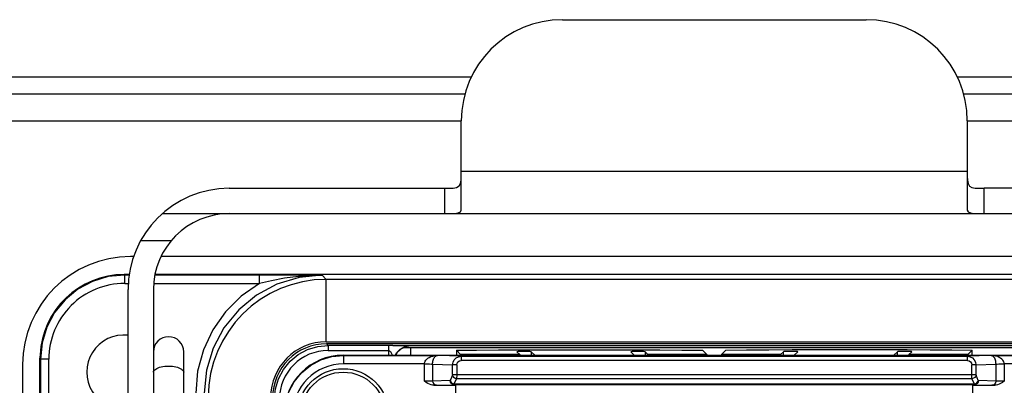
# Model space of a CAD drawing. Header units: millimetres. Extents: x 899 to 1733, y -688 to -112.
# Tile 11 of 26: x 1105 to 1131, y -543 to -534. Entities that reach past the tile are written whole.
import ezdxf

# ---------------------------------------------------------------- set-up
doc = ezdxf.new("R2010")
doc.units = ezdxf.units.MM
doc.header["$LTSCALE"] = 46.255
doc.layers.get('0').update_dxf_attribs({"linetype": 'CONTINUOUS'})

msp = doc.modelspace()

# ---------------------------------------------------------------- linework, layer by layer
at = {"color": 7, "linetype": 'Continuous'}
for p, q in [((1119.311, -533.587), (1127.391, -533.587)), ((985.987, -535.112), (1116.896, -535.112)), ((1129.806, -535.112), (1179.014, -535.112)), ((986.706, -535.561), (1116.728, -535.561)), ((1129.974, -535.561), (1178.296, -535.561)), ((995.863, -536.279), (1116.617, -536.279)), ((1116.617, -538.656), (1116.617, -536.28)), ((1130.084, -536.279), (1169.138, -536.279)), ((1130.084, -536.28), (1130.084, -538.656)), ((1130.084, -537.627), (1116.617, -537.627)), ((1110.445, -538.076), (1116.168, -538.076)), ((1116.168, -538.076), (1116.168, -538.749)), ((1136.257, -538.076), (1130.533, -538.076)), ((1130.533, -538.749), (1130.533, -538.076)), ((1108.663, -538.749), (1138.038, -538.749)), ((1108.088, -539.466), (1108.901, -539.466)), ((1107.899, -539.894), (1107.819, -539.894)), ((1138.068, -539.894), (1108.633, -539.894)), ((1107.785, -540.371), (1107.649, -540.371)), ((1107.649, -540.371), (1107.662, -540.384)), ((1107.662, -540.609), (1107.662, -540.384)), ((1107.784, -540.384), (1107.662, -540.384)), ((1111.254, -540.384), (1108.464, -540.384)), ((1138.233, -540.371), (1108.468, -540.371)), ((1111.247, -540.609), (1111.247, -540.384)), ((1112.327, -540.387), (1112.916, -540.39)), ((1112.916, -540.39), (1113.026, -540.5)), ((1133.675, -540.5), (1113.026, -540.5)), ((1113.026, -542.161), (1113.026, -540.5)), ((1107.662, -540.609), (1107.765, -540.609)), ((1107.751, -546.362), (1107.751, -540.769)), ((1108.425, -540.769), (1108.425, -549.143)), ((1108.439, -540.609), (1111.247, -540.609)), ((1113.026, -542.161), (1133.675, -542.161)), ((1133.667, -542.214), (1113.034, -542.214)), ((1113.034, -542.214), (1113.079, -542.259)), ((1114.796, -542.259), (1113.079, -542.259)), ((1113.079, -542.259), (1113.079, -542.394)), ((1114.677, -542.259), (1114.677, -542.52)), ((1114.796, -542.259), (1114.884, -542.259)), ((1115.087, -542.318), (1131.615, -542.318)), ((1115.261, -542.264), (1115.27, -542.273)), ((1131.431, -542.273), (1115.27, -542.273)), ((1115.27, -542.318), (1115.27, -542.52)), ((1105.418, -542.628), (1105.399, -542.61)), ((1105.418, -542.628), (1105.418, -554.237)), ((1105.642, -542.628), (1105.418, -542.628)), ((1105.642, -546.016), (1105.642, -542.628)), ((1109.233, -551.666), (1109.233, -542.431)), ((1113.079, -542.394), (1114.677, -542.394)), ((1113.475, -542.52), (1115.763, -542.52)), ((1113.481, -542.526), (1113.475, -542.52)), ((1113.481, -542.526), (1115.981, -542.526)), ((1113.481, -542.526), (1113.481, -542.75)), ((1115.763, -542.52), (1115.946, -542.52)), ((1115.946, -542.52), (1116.251, -542.519)), ((1116.613, -542.547), (1115.981, -542.526)), ((1116.251, -542.519), (1116.3, -542.519)), ((1116.3, -542.519), (1116.58, -542.52)), ((1116.487, -542.387), (1116.487, -542.519)), ((1116.601, -542.501), (1116.487, -542.387)), ((1116.58, -542.52), (1116.76, -542.52)), ((1118.172, -542.501), (1116.601, -542.501)), ((1116.601, -542.501), (1116.601, -542.52)), ((1116.613, -542.547), (1130.089, -542.547)), ((1116.613, -542.547), (1116.613, -542.659)), ((1116.76, -542.52), (1129.941, -542.52)), ((1118.097, -542.426), (1118.172, -542.501)), ((1118.172, -542.501), (1118.172, -542.52)), ((1118.216, -542.372), (1121.281, -542.372)), ((1118.479, -542.426), (1118.479, -542.52)), ((1118.573, -542.52), (1118.479, -542.426)), ((1121.127, -542.426), (1121.221, -542.52)), ((1121.508, -542.426), (1121.508, -542.52)), ((1121.583, -542.501), (1121.508, -542.426)), ((1123.154, -542.501), (1121.583, -542.501)), ((1121.583, -542.501), (1121.583, -542.52)), ((1123.04, -542.387), (1123.154, -542.501)), ((1123.154, -542.501), (1123.154, -542.52)), ((1123.547, -542.5), (1123.66, -542.386)), ((1125.117, -542.5), (1123.547, -542.5)), ((1123.547, -542.5), (1123.547, -542.52)), ((1125.192, -542.425), (1125.117, -542.5)), ((1125.117, -542.5), (1125.117, -542.52)), ((1125.193, -542.52), (1125.192, -542.425)), ((1125.42, -542.371), (1128.485, -542.371)), ((1125.479, -542.52), (1125.574, -542.425)), ((1128.222, -542.425), (1128.127, -542.52)), ((1128.222, -542.52), (1128.222, -542.425)), ((1128.529, -542.5), (1128.604, -542.425)), ((1130.1, -542.5), (1128.529, -542.5)), ((1128.529, -542.5), (1128.529, -542.52)), ((1129.941, -542.52), (1130.068, -542.52)), ((1130.068, -542.52), (1130.405, -542.519)), ((1130.72, -542.526), (1130.089, -542.547)), ((1130.089, -542.659), (1130.089, -542.547)), ((1130.213, -542.386), (1130.1, -542.5)), ((1130.1, -542.5), (1130.1, -542.52)), ((1130.213, -542.519), (1130.213, -542.386)), ((1130.405, -542.519), (1130.453, -542.519)), ((1130.453, -542.519), (1130.53, -542.519)), ((1130.53, -542.519), (1130.709, -542.52)), ((1130.709, -542.52), (1130.938, -542.52)), ((1130.72, -542.526), (1133.221, -542.526)), ((1130.938, -542.52), (1133.226, -542.52)), ((1104.946, -542.767), (1104.946, -557.536)), ((1105.395, -542.745), (1105.395, -557.558)), ((1115.637, -542.75), (1113.481, -542.75)), ((1115.637, -542.75), (1115.772, -542.752)), ((1115.637, -543.209), (1115.637, -542.75)), ((1115.854, -542.753), (1116.388, -542.771)), ((1115.854, -542.753), (1115.854, -543.207)), ((1116.497, -542.771), (1116.388, -542.771)), ((1116.388, -543.03), (1116.388, -542.771)), ((1116.497, -542.771), (1116.497, -543.03)), ((1130.089, -542.659), (1116.613, -542.659)), ((1130.313, -542.771), (1130.205, -542.771)), ((1130.205, -543.03), (1130.205, -542.771)), ((1130.313, -542.771), (1130.848, -542.753)), ((1130.313, -542.771), (1130.313, -543.03)), ((1130.848, -543.207), (1130.848, -542.753)), ((1133.221, -542.75), (1131.064, -542.75)), ((1131.064, -542.75), (1131.064, -543.209)), ((1116.385, -543.049), (1116.324, -543.188)), ((1116.388, -543.03), (1130.313, -543.03)), ((1116.432, -543.284), (1116.494, -543.145)), ((1130.208, -543.145), (1116.494, -543.145)), ((1130.208, -543.145), (1130.269, -543.284)), ((1130.377, -543.188), (1130.316, -543.049)), ((1116.321, -543.192), (1115.854, -543.207)), ((1115.887, -543.32), (1116.477, -543.32)), ((1115.962, -543.319), (1116.429, -543.304)), ((1130.272, -543.304), (1116.429, -543.304)), ((1116.432, -543.284), (1130.269, -543.284)), ((1116.477, -556.983), (1116.477, -543.32)), ((1130.225, -543.32), (1130.814, -543.32)), ((1130.225, -543.32), (1130.225, -551.742)), ((1130.272, -543.304), (1130.739, -543.319)), ((1130.848, -543.207), (1130.38, -543.192))]:
    msp.add_line(p, q, dxfattribs=at)
for points in [[(1116.168, -538.076), (1116.295, -538.076), (1116.405, -538.071), (1116.495, -538.053), (1116.559, -538.014), (1116.596, -537.948), (1116.613, -537.859), (1116.617, -537.75), (1116.617, -537.627)], [(1130.084, -537.751), (1130.089, -537.86), (1130.105, -537.949), (1130.143, -538.015), (1130.208, -538.054), (1130.297, -538.071), (1130.407, -538.076), (1130.533, -538.076)], [(1116.168, -538.749), (1116.31, -538.749), (1116.436, -538.746), (1116.534, -538.733), (1116.596, -538.705), (1116.617, -538.656)], [(1130.084, -538.656), (1130.105, -538.705), (1130.167, -538.733), (1130.265, -538.746), (1130.391, -538.749), (1130.533, -538.749)], [(1107.662, -540.384), (1107.224, -540.427), (1106.803, -540.555), (1106.415, -540.762), (1106.075, -541.041), (1105.796, -541.381), (1105.589, -541.769), (1105.461, -542.19), (1105.418, -542.628)], [(1112.916, -540.39), (1112.303, -540.451), (1111.713, -540.629), (1111.17, -540.92), (1110.694, -541.311), (1110.303, -541.787), (1110.013, -542.33), (1109.834, -542.919), (1109.774, -543.532)], [(1112.289, -540.422), (1111.916, -540.471), (1111.568, -540.536), (1111.247, -540.609)], [(1112.327, -540.387), (1112.045, -540.386), (1111.795, -540.385), (1111.508, -540.384), (1111.254, -540.384)], [(1112.327, -540.387), (1112.313, -540.392), (1112.301, -540.403), (1112.289, -540.422)], [(1112.916, -540.39), (1112.707, -540.393), (1112.498, -540.404), (1112.289, -540.422)], [(1111.247, -540.609), (1110.762, -540.945), (1110.344, -541.361), (1110.004, -541.843), (1109.754, -542.376), (1109.601, -542.945), (1109.55, -543.532)], [(1112.063, -542.68), (1112.281, -542.502), (1112.529, -542.369), (1112.799, -542.287), (1113.079, -542.259)], [(1114.858, -542.526), (1114.895, -542.453), (1114.991, -542.354), (1115.118, -542.287), (1115.261, -542.264)], [(1115.27, -542.273), (1115.132, -542.295), (1115.007, -542.359), (1114.907, -542.458), (1114.876, -542.52)], [(1114.884, -542.259), (1114.997, -542.26), (1115.08, -542.26), (1115.155, -542.261), (1115.215, -542.262), (1115.247, -542.263), (1115.261, -542.264)], [(1111.91, -544.097), (1111.94, -543.791), (1112.029, -543.496), (1112.174, -543.224), (1112.37, -542.986), (1112.608, -542.791), (1112.879, -542.646), (1113.174, -542.556), (1113.481, -542.526)], [(1114.677, -542.394), (1114.707, -542.402), (1114.732, -542.422), (1114.755, -542.455), (1114.771, -542.489), (1114.78, -542.516), (1114.781, -542.52)], [(1115.637, -542.75), (1115.639, -542.726), (1115.646, -542.7), (1115.658, -542.674), (1115.676, -542.648), (1115.7, -542.622), (1115.73, -542.598), (1115.767, -542.576), (1115.81, -542.557), (1115.859, -542.541), (1115.916, -542.53), (1115.981, -542.526)], [(1115.854, -542.753), (1115.855, -542.727), (1115.857, -542.702), (1115.862, -542.675), (1115.868, -542.649), (1115.877, -542.623), (1115.888, -542.599), (1115.902, -542.577), (1115.918, -542.558), (1115.936, -542.542), (1115.957, -542.531), (1115.981, -542.526)], [(1116.388, -542.771), (1116.399, -542.702), (1116.431, -542.639), (1116.48, -542.59), (1116.543, -542.558), (1116.613, -542.547)], [(1116.487, -542.387), (1117.025, -542.381), (1117.604, -542.376), (1118.216, -542.372)], [(1118.284, -542.423), (1118.225, -542.423), (1118.173, -542.423), (1118.132, -542.424), (1118.105, -542.425), (1118.097, -542.426)], [(1118.479, -542.426), (1118.468, -542.425), (1118.44, -542.424), (1118.397, -542.423), (1118.344, -542.423), (1118.284, -542.423)], [(1121.314, -542.423), (1121.255, -542.423), (1121.203, -542.423), (1121.161, -542.424), (1121.135, -542.425), (1121.127, -542.426)], [(1121.281, -542.372), (1121.901, -542.376), (1122.49, -542.381), (1123.04, -542.387)], [(1121.508, -542.426), (1121.498, -542.425), (1121.47, -542.424), (1121.427, -542.423), (1121.373, -542.423), (1121.314, -542.423)], [(1123.66, -542.386), (1124.211, -542.38), (1124.8, -542.375), (1125.42, -542.371)], [(1125.387, -542.422), (1125.327, -542.422), (1125.274, -542.422), (1125.231, -542.423), (1125.203, -542.424), (1125.192, -542.425)], [(1125.574, -542.425), (1125.566, -542.424), (1125.539, -542.423), (1125.498, -542.422), (1125.446, -542.422), (1125.387, -542.422)], [(1128.416, -542.422), (1128.357, -542.422), (1128.303, -542.422), (1128.261, -542.423), (1128.233, -542.424), (1128.222, -542.425)], [(1128.604, -542.425), (1128.595, -542.424), (1128.569, -542.423), (1128.528, -542.422), (1128.475, -542.422), (1128.416, -542.422)], [(1128.485, -542.371), (1129.097, -542.375), (1129.676, -542.38), (1130.213, -542.386)], [(1130.089, -542.547), (1130.158, -542.558), (1130.221, -542.59), (1130.27, -542.639), (1130.302, -542.702), (1130.313, -542.771)], [(1131.064, -542.75), (1131.062, -542.726), (1131.055, -542.7), (1131.043, -542.674), (1131.025, -542.648), (1131.001, -542.622), (1130.971, -542.598), (1130.935, -542.576), (1130.892, -542.557), (1130.842, -542.541), (1130.785, -542.53), (1130.72, -542.526)], [(1130.848, -542.753), (1130.847, -542.727), (1130.844, -542.702), (1130.84, -542.675), (1130.833, -542.649), (1130.824, -542.623), (1130.813, -542.599), (1130.799, -542.577), (1130.784, -542.558), (1130.765, -542.542), (1130.744, -542.531), (1130.72, -542.526)], [(1108.425, -542.974), (1108.426, -542.963), (1108.432, -542.943), (1108.445, -542.923), (1108.463, -542.904), (1108.488, -542.886), (1108.517, -542.869), (1108.552, -542.854), (1108.591, -542.841), (1108.634, -542.83), (1108.68, -542.821), (1108.728, -542.814), (1108.778, -542.811), (1108.829, -542.809)], [(1108.829, -542.809), (1108.879, -542.811), (1108.929, -542.814), (1108.978, -542.821), (1109.023, -542.83), (1109.066, -542.841), (1109.105, -542.854), (1109.14, -542.869), (1109.17, -542.886), (1109.194, -542.904), (1109.213, -542.923), (1109.226, -542.943), (1109.232, -542.963), (1109.233, -542.974)], [(1111.643, -543.695), (1111.67, -543.415), (1111.752, -543.146), (1111.884, -542.898), (1112.063, -542.68)], [(1115.772, -542.752), (1115.823, -542.753), (1115.854, -542.753)], [(1116.497, -542.771), (1116.505, -542.728), (1116.53, -542.692), (1116.567, -542.668), (1116.613, -542.659)], [(1130.089, -542.659), (1130.134, -542.668), (1130.171, -542.692), (1130.196, -542.729), (1130.205, -542.771)], [(1130.848, -542.753), (1130.877, -542.753), (1130.926, -542.752), (1131.064, -542.75)], [(1116.388, -543.03), (1116.388, -543.038), (1116.387, -543.044), (1116.385, -543.049)], [(1116.494, -543.145), (1116.456, -543.135), (1116.423, -543.114), (1116.398, -543.084), (1116.385, -543.049)], [(1116.497, -543.03), (1116.496, -543.075), (1116.495, -543.115), (1116.494, -543.145)], [(1130.208, -543.145), (1130.206, -543.115), (1130.205, -543.075), (1130.205, -543.03)], [(1130.316, -543.049), (1130.304, -543.083), (1130.28, -543.112), (1130.247, -543.134), (1130.208, -543.145)], [(1130.316, -543.049), (1130.314, -543.044), (1130.313, -543.038), (1130.313, -543.03)], [(1115.854, -543.207), (1115.824, -543.208), (1115.774, -543.208), (1115.709, -543.209), (1115.637, -543.209)], [(1115.887, -543.32), (1115.852, -543.317), (1115.814, -543.309), (1115.773, -543.293), (1115.73, -543.271), (1115.685, -543.242), (1115.637, -543.209)], [(1115.854, -543.207), (1115.862, -543.249), (1115.884, -543.285), (1115.919, -543.31), (1115.962, -543.319)], [(1115.962, -543.319), (1115.944, -543.32), (1115.919, -543.32), (1115.887, -543.32)], [(1116.324, -543.188), (1116.323, -543.19), (1116.322, -543.191), (1116.321, -543.192)], [(1116.429, -543.304), (1116.388, -543.295), (1116.354, -543.272), (1116.33, -543.236), (1116.321, -543.192)], [(1116.324, -543.188), (1116.336, -543.222), (1116.359, -543.251), (1116.393, -543.273), (1116.432, -543.284)], [(1116.432, -543.284), (1116.431, -543.295), (1116.43, -543.301), (1116.429, -543.304)], [(1130.269, -543.284), (1130.307, -543.274), (1130.34, -543.253), (1130.365, -543.223), (1130.377, -543.188)], [(1130.272, -543.304), (1130.271, -543.301), (1130.27, -543.295), (1130.269, -543.284)], [(1130.38, -543.192), (1130.372, -543.234), (1130.35, -543.27), (1130.315, -543.295), (1130.272, -543.304)], [(1130.38, -543.192), (1130.379, -543.191), (1130.378, -543.19), (1130.377, -543.188)], [(1130.739, -543.319), (1130.78, -543.311), (1130.815, -543.287), (1130.839, -543.251), (1130.848, -543.207)], [(1130.814, -543.32), (1130.782, -543.32), (1130.757, -543.32), (1130.739, -543.319)], [(1131.064, -543.209), (1131.016, -543.242), (1130.971, -543.271), (1130.928, -543.293), (1130.887, -543.309), (1130.849, -543.317), (1130.814, -543.32)], [(1131.064, -543.209), (1130.992, -543.209), (1130.928, -543.208), (1130.878, -543.208), (1130.848, -543.207)]]:
    msp.add_lwpolyline(points, dxfattribs=at)
for radius in [1.212, 1.122]:
    msp.add_circle((1113.475, -544.091), radius, dxfattribs=at)
for centre, radius, start, end in [((1119.311, -536.28), 2.693, 90, 180), ((1127.391, -536.28), 2.693, 0, 90), ((1110.445, -540.769), 2.693, 90, 180), ((1110.445, -540.769), 2.02, 90, 180), ((1107.819, -542.767), 2.873, 90, 180), ((1113.026, -543.642), 3.142, 90.0016, 179.9984), ((1107.662, -542.628), 2.02, 89.9991, 180.0024), ((1107.639, -542.969), 0.988, 83.4215, 276.5775), ((1108.829, -542.43), 0.404, 0, 180), ((1113.026, -543.642), 1.481, 90.0014, 180.0002), ((1107.639, -542.745), 2.244, 173.9103, 180), ((1113.079, -543.695), 1.302, 89.9914, 179.9817), ((1113.481, -544.097), 1.347, 89.9988, 180.0012)]:
    msp.add_arc(centre, radius, start, end, dxfattribs=at)
for centre, major_axis, ratio, start_param, end_param in [((1107.649, -542.616), (1.587, -1.587), 0.999805, 2.356292, 3.87842), ((1113.035, -543.651), (1.016, -1.016), 0.999695, 2.356347, 3.926839), ((1113.475, -544.091), (-1.111, 1.111), 0.999924, -0.785366, 0.785366)]:
    msp.add_ellipse(centre, major_axis=major_axis, ratio=ratio, start_param=start_param, end_param=end_param, dxfattribs=at)

doc.saveas('drawing.dxf')
